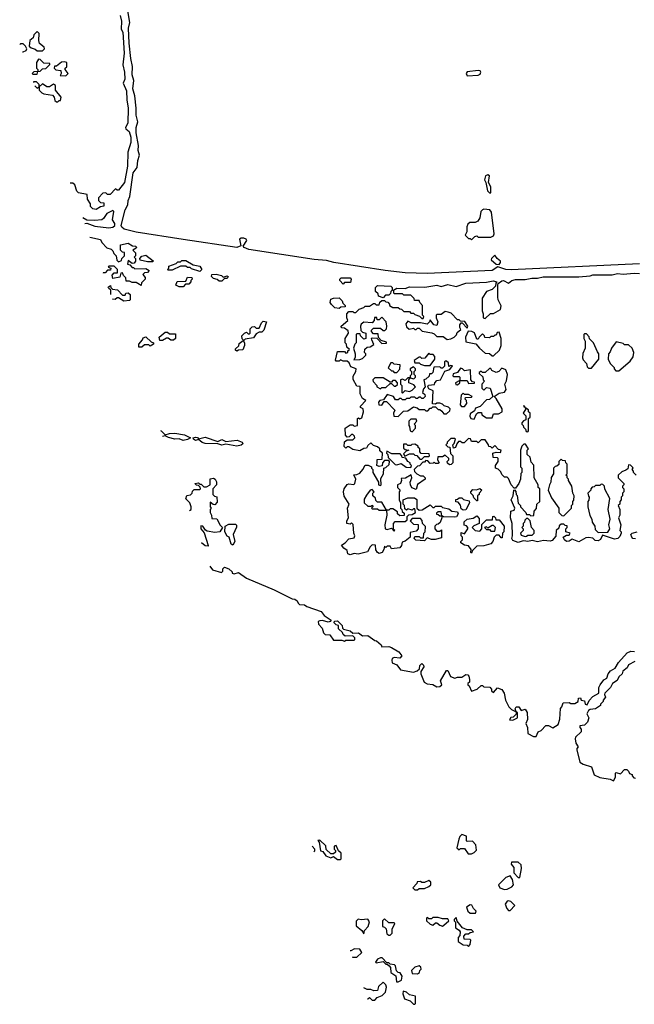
# Model space of a CAD drawing. Extents: x 2737564 to 2859580, y 876530 to 1012372.
# Tile 73 of 110: x 2741889 to 2746346, y 980280 to 987416. Entities that reach past the tile are written whole.
import ezdxf

# ---------------------------------------------------------------- set-up
doc = ezdxf.new("R2010")
doc.units = 0

msp = doc.modelspace()

# ---------------------------------------------------------------- linework, layer by layer
at = {"layer": '0CON05XD'}
for points in [[(2746385, 985646.8), (2745453.4, 985603.4), (2745415, 985606.2), (2745356.5, 985623.5), (2745315, 985597.1), (2744845, 985575.7), (2744685, 985581.1), (2744540.7, 985599.3), (2744166.7, 985655), (2744115, 985669.8), (2744025, 985676.8), (2743549.9, 985749.9), (2743517.8, 985765), (2743510, 985775), (2743536.7, 985815), (2743532.5, 985825), (2743515, 985833.3), (2743495, 985833.3), (2743483.9, 985826.1), (2743493.1, 985776.9), (2743464.2, 985765.8), (2743073.8, 985823.8), (2742735, 985874.8), (2742647.8, 985897.8), (2742631, 985911), (2742624.7, 985924.7), (2742653.4, 986036.6), (2742674.5, 986075), (2742675.6, 986105), (2742689.1, 986135), (2742712.1, 986305), (2742740.8, 986345), (2742745.7, 986395), (2742758.6, 986435), (2742747.5, 986467.5), (2742750, 986505), (2742733.1, 986595), (2742733.8, 986635), (2742745.5, 986675), (2742733.1, 986725), (2742734.4, 986775), (2742723.6, 986865), (2742710.8, 986915), (2742718, 986975), (2742705.5, 987015.5), (2742706.9, 987076.9), (2742694.6, 987135), (2742683.6, 987245), (2742679.2, 987355), (2742687.1, 987395), (2742671.1, 987495)], [(2742618.8, 987445), (2742627.1, 987405), (2742626.1, 987346.1), (2742636.2, 987325), (2742645.8, 987174.2), (2742638.3, 987088.3), (2742650, 987035), (2742652.5, 986985), (2742640, 986955), (2742665, 986900), (2742665.8, 986835), (2742675.7, 986775), (2742673, 986667), (2742657.5, 986635), (2742660, 986625), (2742682.5, 986605), (2742694.2, 986564.2), (2742695.7, 986525), (2742673.3, 986455), (2742672, 986355), (2742650, 986235), (2742605, 986180), (2742595, 986180), (2742585, 986190), (2742545, 986150), (2742525, 986150), (2742515, 986160), (2742491.7, 986158.3), (2742460, 986125), (2742460, 986105), (2742475, 986090), (2742498.3, 986088.3), (2742500, 986065), (2742475, 986060), (2742445, 986040), (2742420, 986045), (2742403, 986063), (2742401.7, 986081.7), (2742380, 986115), (2742378.3, 986148.3), (2742315, 986160), (2742303, 986173), (2742288.3, 986218.3), (2742275, 986230), (2742256.3, 986230)], [(2742055, 987190), (2742070, 987205), (2742067, 987217), (2742033, 987243), (2742027.5, 987265), (2742030, 987315), (2742015, 987330), (2741993, 987307), (2741986.4, 987283.6), (2741962.5, 987265), (2741957.5, 987225), (2741971.7, 987211.7), (2742001.7, 987201.7), (2742015, 987190), (2742055, 987190)], [(2741909.1, 987181.8), (2741915, 987182.5), (2741936.4, 987193.6), (2741940, 987205), (2741932.5, 987225), (2741915, 987240), (2741895, 987240), (2741889.2, 987236.1)], [(2742015, 987020), (2742020, 987040), (2742038.3, 987041.7), (2742055, 987060), (2742078.3, 987061.7), (2742108.3, 987091.7), (2742108.3, 987098.3), (2742065, 987100), (2742038.3, 987128.3), (2742025, 987130), (2742010, 987105), (2742010, 987065), (2742020, 987055), (2742020, 987040), (2741993, 987037), (2741980, 987025), (2741985, 987020), (2742015, 987020)], [(2742225, 987010), (2742240, 987025), (2742220, 987055), (2742220, 987065), (2742230, 987075), (2742230, 987105), (2742215, 987110), (2742193, 987107), (2742155, 987080), (2742141.7, 987078.3), (2742140, 987065), (2742151.7, 987051.7), (2742188.3, 987048.3), (2742190, 987025), (2742181.7, 987011.7), (2742225, 987010)], [(2745135, 987010), (2745215, 987013.3), (2745229.3, 987020.7), (2745233.3, 987035), (2745227.5, 987045), (2745215, 987048), (2745135, 987036.7), (2745127.5, 987025), (2745135, 987010)], [(2741998.6, 986936.4), (2742015, 986920), (2742030, 986930), (2742030, 986905), (2742050, 986885), (2742065, 986877.5), (2742128.3, 986868.3), (2742140, 986855), (2742145, 986830), (2742155, 986820), (2742165, 986820), (2742175, 986830), (2742185, 986830), (2742190, 986855), (2742150, 986905), (2742148.3, 986938.3), (2742135, 986947.5), (2742105, 986930), (2742085, 986930), (2742055, 986950), (2742030, 986930), (2742030, 986945), (2742010, 986965), (2741990, 986965), (2741990, 986959.9)], [(2745305, 986160), (2745306.7, 986205), (2745290, 986235), (2745296.7, 986285), (2745285, 986292.5), (2745267.5, 986285), (2745260, 986255), (2745270, 986235), (2745282.5, 986175), (2745295, 986160), (2745305, 986160)], [(2742362.3, 985939.6), (2742375, 985940), (2742435, 985920), (2742535, 985907.7), (2742565, 985911.6), (2742580, 985925), (2742579.1, 985939.1), (2742562.5, 985965), (2742572.5, 986025), (2742565, 986032.5), (2742520, 986010), (2742497.8, 985975), (2742485, 985965.7), (2742435, 985959.4), (2742376.2, 985963.8), (2742347.5, 985980.1)], [(2745165, 985820), (2745190, 985845), (2745205, 985850), (2745215, 985840), (2745305, 985840), (2745325, 985850), (2745330, 985865), (2745311.7, 986021.7), (2745298.3, 986038.3), (2745255, 986042.5), (2745245, 986037.5), (2745232.5, 986025), (2745225, 985980), (2745212.5, 985955), (2745193, 985947), (2745153.6, 985946.4), (2745140, 985935), (2745132.5, 985915), (2745131.7, 985878.3), (2745120, 985855), (2745145, 985830), (2745155, 985830), (2745165, 985820)], [(2742399, 985838.8), (2742475, 985822.5), (2742485, 985800), (2742521.7, 985761.7), (2742551.7, 985751.7), (2742565, 985740), (2742571.7, 985721.7), (2742590, 985705), (2742593, 985673), (2742605, 985660), (2742628.3, 985671.7), (2742630, 985685), (2742650, 985705), (2742648.3, 985728.3), (2742635, 985730), (2742620, 985745), (2742620, 985785), (2742675, 985795.7), (2742707.5, 985777.5), (2742730, 985775), (2742737, 985767), (2742735, 985760), (2742710, 985745), (2742730, 985725), (2742730, 985705), (2742720, 985695), (2742730, 985685), (2742730, 985665), (2742718.3, 985651.7), (2742705, 985650), (2742675, 985670), (2742670, 985645), (2742688.3, 985638.3), (2742705, 985620), (2742715, 985620), (2742725, 985610), (2742805, 985612.5), (2742828.3, 985598.3), (2742817, 985583), (2742795, 985580), (2742781.7, 985568.3), (2742798.3, 985548.3), (2742800, 985535), (2742771.7, 985508.3), (2742770, 985490), (2742735, 985510), (2742705, 985510), (2742685, 985520), (2742661.7, 985521.7), (2742660, 985545), (2742641.7, 985561.7), (2742635, 985580), (2742621.7, 985578.3), (2742615, 985550), (2742565, 985540), (2742560, 985565), (2742575, 985580), (2742598.3, 985581.7), (2742597.5, 985605), (2742575, 985630), (2742535, 985630), (2742531.7, 985621.7), (2742550, 985615), (2742548.3, 985601.7), (2742525, 985600), (2742508.3, 985581.7), (2742495, 985580), (2742493.9, 985578.9)], [(2742855, 985660), (2742815, 985660), (2742763, 985673), (2742760, 985685), (2742775, 985702.5), (2742805, 985710), (2742858.3, 985668.3), (2742855, 985660)], [(2743195, 985590), (2743135, 985610), (2743125, 985620), (2743105, 985620), (2743095, 985630), (2743055, 985630), (2742995, 985600), (2742965, 985600), (2742960, 985605), (2742970, 985615), (2742971.7, 985628.3), (2743025, 985650), (2743035, 985660), (2743055, 985660), (2743065, 985670), (2743095, 985670), (2743148.3, 985638.3), (2743195, 985630), (2743210, 985605), (2743195, 985590)], [(2745365, 985642), (2745375.6, 985655), (2745375.8, 985665), (2745351.2, 985685), (2745335, 985710), (2745310, 985685), (2745307.5, 985675), (2745345, 985644.2), (2745365, 985642)], [(2743075, 985480), (2743045, 985480), (2743021.7, 985491.7), (2743031.7, 985518.3), (2743095, 985520), (2743105, 985550), (2743138.3, 985548.3), (2743140, 985535), (2743130, 985525), (2743130, 985515), (2743115, 985500), (2743091.7, 985498.3), (2743075, 985480)], [(2743355, 985520), (2743335, 985520), (2743321.7, 985531.7), (2743295, 985540), (2743280, 985555), (2743281.7, 985568.3), (2743315, 985572.5), (2743351.7, 985561.7), (2743365, 985550), (2743395, 985560), (2743400, 985555), (2743395, 985540), (2743375, 985540), (2743355, 985520)], [(2744235, 985500), (2744210, 985525), (2744210, 985535), (2744220, 985545), (2744286.7, 985545), (2744292.5, 985535), (2744288.3, 985511.7), (2744245, 985510), (2744235, 985500)], [(2744826.2, 985476.2), (2744915, 985492.5), (2744945, 985482.5), (2744995, 985496), (2745055, 985482.5), (2745125, 985507.5), (2745275, 985513.8), (2745323.3, 985523.3), (2745350, 985515), (2745343, 985507), (2745340, 985485), (2745315, 985460), (2745273.6, 985446.4), (2745243, 985397), (2745242.5, 985305), (2745250, 985285), (2745250, 985255), (2745265, 985250), (2745303, 985287), (2745325, 985287.5), (2745376.7, 985315), (2745381.7, 985341.7), (2745360, 985385), (2745356.7, 985405), (2745357.5, 985495), (2745360, 985505), (2745385, 985524), (2745397.5, 985525), (2745435, 985507.5), (2745457.5, 985525), (2745485, 985532), (2745555, 985532.5), (2745602.7, 985542.7), (2745645, 985541.4), (2745685, 985551.5), (2745945, 985552), (2746025, 985558.6), (2746045, 985565.5), (2746185, 985565.6), (2746225, 985575.5), (2746265, 985571.4), (2746345, 985578.1), (2746384.4, 985575.6)], [(2742531.7, 985475.3), (2742531.7, 985478.3), (2742548.3, 985488.3), (2742550, 985475), (2742561.7, 985461.7), (2742598.3, 985458.3), (2742635, 985420), (2742655, 985420), (2742660, 985435), (2742677, 985437), (2742690, 985425), (2742690, 985385), (2742685, 985380), (2742645, 985376.7), (2742605, 985400), (2742595, 985400), (2742581.7, 985388.3), (2742565, 985390), (2742561.5, 985393.5)], [(2742550, 985425), (2742550, 985455), (2742533.6, 985469.9)], [(2745533.3, 983636.7), (2745505, 983626.7), (2745465, 983642.5), (2745457.5, 983655), (2745462.5, 983675), (2745460, 983765), (2745447.5, 983805), (2745450, 983855), (2745475, 983860), (2745480, 983875), (2745453.8, 983935), (2745467.5, 983965), (2745473, 984007), (2745478.3, 984008.3), (2745487, 983997), (2745490, 983975), (2745497, 983967), (2745503, 983913), (2745520, 983895), (2745520, 983885), (2745560, 983845), (2745565, 983830), (2745585, 983830), (2745595, 983820), (2745618.3, 983821.7), (2745620, 983855), (2745637, 983873), (2745640, 983905), (2745660, 983925), (2745660, 984015), (2745650, 984025), (2745650, 984045), (2745620, 984095), (2745617, 984187), (2745598.3, 984208.3), (2745590, 984245), (2745570, 984265), (2745570, 984295), (2745580, 984305), (2745558.3, 984338.3), (2745545, 984340), (2745530, 984325), (2745520, 984295), (2745520, 984175), (2745530, 984165), (2745530, 984135), (2745523, 984127), (2745520, 984085), (2745510, 984055), (2745485, 984020), (2745475, 984020), (2745452.5, 984045), (2745435, 984090), (2745425, 984100), (2745405, 984100), (2745385, 984120), (2745378.3, 984138.3), (2745358.3, 984158.3), (2745340, 984165), (2745340, 984185), (2745360, 984215), (2745360, 984235), (2745355, 984240), (2745321.7, 984241.7), (2745320, 984275), (2745345, 984282.5), (2745375, 984280), (2745380, 984295), (2745361.7, 984301.7), (2745335, 984330), (2745315, 984310), (2745305, 984320), (2745291.7, 984321.7), (2745290, 984335), (2745265, 984370), (2745235, 984370), (2745215, 984350), (2745205, 984360), (2745165, 984360), (2745158.3, 984378.3), (2745145, 984380), (2745111.7, 984348.3), (2745098.3, 984348.3), (2745085, 984360), (2745071.7, 984358.3), (2745058.3, 984341.7), (2745050, 984315), (2745035, 984310), (2745030, 984335), (2745040, 984345), (2745050, 984375), (2745045, 984380), (2745015, 984380), (2744990, 984355), (2744990, 984345), (2744980, 984335), (2744995, 984320), (2745008.3, 984318.3), (2745013, 984273), (2745030, 984255), (2745030, 984205), (2745018.3, 984191.7), (2745005, 984190), (2744991.7, 984201.7), (2744990, 984215), (2745000, 984225), (2745000, 984235), (2744975, 984260), (2744955, 984247.5), (2744921.7, 984248.3), (2744920, 984225), (2744930, 984205), (2744925, 984200), (2744905, 984200), (2744895, 984210), (2744887, 984203), (2744865, 984200), (2744848.3, 984218.3), (2744835, 984220), (2744825, 984210), (2744811.7, 984208.3), (2744788.3, 984181.7), (2744775, 984180), (2744750, 984155), (2744751.7, 984141.7), (2744770, 984125), (2744795, 984110), (2744815, 984110), (2744830, 984095), (2744830, 984085), (2744773.3, 984046.7), (2744765, 984010), (2744733.6, 984023.6), (2744722.5, 984045), (2744720, 984065), (2744732.5, 984095), (2744727.5, 984117.5), (2744687, 984093), (2744655, 984090), (2744657.5, 984075), (2744650, 984055), (2744630, 984045), (2744630, 984025), (2744647.5, 984005), (2744640, 983995), (2744640, 983935), (2744650, 983915), (2744650, 983875), (2744660, 983865), (2744661.7, 983851.7), (2744678.3, 983838.3), (2744678.3, 983821.7), (2744645, 983820), (2744630, 983835), (2744628.3, 983848.3), (2744595, 983870), (2744575, 983870), (2744565, 983860), (2744550, 983860), (2744515, 983920), (2744485, 983920), (2744471.7, 983931.7), (2744468.3, 983948.3), (2744450, 983965), (2744450, 983985), (2744460, 983995), (2744445, 984010), (2744430, 984005), (2744405, 983970), (2744388.3, 983941.7), (2744387.5, 983915), (2744415, 983890), (2744435, 983890), (2744448.3, 983898.3), (2744450, 983885), (2744440, 983875), (2744445, 983870), (2744485, 983870), (2744495, 983860), (2744550, 983860), (2744552.5, 983825), (2744537.5, 983755), (2744540, 983725), (2744555, 983720), (2744585, 983730), (2744605, 983710), (2744610, 983715), (2744600, 983720), (2744600, 983765), (2744611.7, 983778.3), (2744685, 983780), (2744698.3, 983791.7), (2744700, 983815), (2744711.7, 983828.3), (2744735, 983830), (2744760, 983845), (2744755, 983870), (2744745, 983870), (2744735, 983860), (2744705, 983870), (2744695, 983860), (2744681.7, 983871.7), (2744680, 983895), (2744670, 983905), (2744670, 983935), (2744705, 983950), (2744751.7, 983951.7), (2744768.3, 983938.3), (2744770, 983875), (2744785, 983860), (2744807, 983863), (2744865, 983900), (2744885, 983880), (2744895, 983880), (2744905, 983890), (2744945, 983890), (2744955, 983880), (2745001.7, 983871.7), (2745023, 983853), (2745065, 983850), (2745070, 983835), (2745056.4, 983813.6), (2745045, 983810), (2744962.5, 983812.5), (2744950, 983820), (2744945, 983850), (2744925, 983850), (2744911.7, 983838.3), (2744911.7, 983831.7), (2744925, 983830), (2744935, 983820), (2744950, 983820), (2744950, 983805), (2744938.3, 983771.7), (2744925, 983760), (2744911.7, 983758.3), (2744900, 983745), (2744900, 983725), (2744915, 983710), (2744935, 983710), (2744948.3, 983718.3), (2744947.5, 983675), (2744948.3, 983661.7), (2744901.7, 983648.3), (2744875, 983647.5), (2744845, 983660), (2744825, 983640), (2744763, 983643), (2744750, 983655), (2744755, 983670), (2744785, 983670), (2744795, 983660), (2744818.3, 983661.7), (2744820, 983695), (2744830, 983705), (2744831.7, 983741.7), (2744810, 983765), (2744807, 983787), (2744795, 983800), (2744735, 983800), (2744720, 983785), (2744745, 983760), (2744778.3, 983758.3), (2744780, 983725), (2744765, 983710), (2744721.7, 983698.3), (2744720, 983665), (2744685, 983637.5), (2744661.7, 983628.3), (2744657.5, 983605), (2744645, 983587.5), (2744585, 983580), (2744575, 983600), (2744555, 983600), (2744545, 983590), (2744535, 983600), (2744530, 983575), (2744517.5, 983555), (2744495, 983547.5), (2744483.6, 983553.6), (2744473, 983573), (2744468.3, 983608.3), (2744445, 983610), (2744430, 983595), (2744411.7, 983558.3), (2744343, 983543), (2744315, 983547.5), (2744285, 983537.5), (2744270, 983545), (2744265, 983570), (2744240, 983585), (2744223, 983607), (2744250, 983625), (2744275, 983652.5), (2744315, 983660), (2744320, 983675), (2744312.5, 983695), (2744307, 983757), (2744295, 983770), (2744285, 983760), (2744262.5, 983765), (2744262.5, 983785), (2744272.5, 983805), (2744266.7, 983875), (2744277.5, 983905), (2744243, 983963), (2744237.5, 983995), (2744242.5, 984015), (2744265, 984047.5), (2744275, 984052.5), (2744311.7, 984048.3), (2744320, 984055), (2744327.5, 984085), (2744311.7, 984118.3), (2744335, 984120), (2744355, 984130), (2744377.5, 984155), (2744395, 984187.5), (2744417, 984187), (2744440, 984175), (2744440, 984165), (2744450, 984155), (2744450, 984135), (2744490, 984065), (2744490, 984045), (2744505, 984040), (2744510, 984045), (2744508.3, 984091.7), (2744527.5, 984125), (2744530, 984165), (2744545, 984170), (2744568.3, 984191.7), (2744570, 984215), (2744565, 984220), (2744535, 984220), (2744520, 984205), (2744518.3, 984181.7), (2744495, 984177.5), (2744480, 984185), (2744481.7, 984208.3), (2744481.7, 984228.3), (2744518.3, 984231.7), (2744520, 984275), (2744501.7, 984291.7), (2744500, 984305), (2744485, 984320), (2744455, 984330), (2744435, 984350), (2744415, 984330), (2744405, 984310), (2744385, 984307.5), (2744355, 984290), (2744305, 984300), (2744275, 984320), (2744265, 984320), (2744255, 984310), (2744243, 984323), (2744243.6, 984356.4), (2744265, 984370), (2744305, 984370), (2744320, 984385), (2744318.3, 984398.3), (2744305, 984410), (2744295, 984410), (2744278.3, 984391.7), (2744265, 984390), (2744252.5, 984405), (2744250, 984455), (2744285, 984480), (2744305, 984480), (2744315, 984470), (2744340, 984475), (2744340, 984525), (2744345, 984530), (2744355, 984522.5), (2744369.3, 984530.7), (2744382.5, 984575), (2744380, 984595), (2744360, 984605), (2744360, 984615), (2744400, 984655), (2744375, 984670), (2744357.5, 984705), (2744358.3, 984758.3), (2744335, 984760), (2744308.3, 984808.3), (2744308.3, 984831.7), (2744327.5, 984865), (2744330, 984885), (2744290.7, 984900.7), (2744278.3, 984928.3), (2744265, 984940), (2744235, 984940), (2744215, 984950), (2744205, 984940), (2744185, 984940), (2744178.3, 984948.3), (2744195, 985010), (2744245, 985010), (2744255, 985000), (2744270, 985005), (2744270, 985015), (2744280, 985025), (2744261.7, 985041.7), (2744260, 985065), (2744250, 985075), (2744250, 985105), (2744272.5, 985145), (2744271.7, 985161.7), (2744245, 985180), (2744221.7, 985181.7), (2744220, 985195), (2744270, 985235), (2744262.5, 985255), (2744262.5, 985285), (2744275, 985300), (2744305, 985300), (2744313, 985293), (2744327, 985293), (2744351.7, 985318.3), (2744385, 985330), (2744395, 985340), (2744425, 985340), (2744455, 985360), (2744465, 985360), (2744475, 985350), (2744495, 985350), (2744501.7, 985368.3), (2744515, 985380), (2744535, 985380), (2744545, 985370), (2744558.3, 985368.3), (2744570, 985355), (2744570, 985345), (2744595, 985330), (2744635, 985330), (2744645, 985320), (2744658.3, 985318.3), (2744675, 985300), (2744715, 985300), (2744725, 985290), (2744745, 985290), (2744755, 985280), (2744788.3, 985268.3), (2744805, 985250), (2744815, 985250), (2744820, 985265), (2744810, 985275), (2744810, 985345), (2744790, 985365), (2744785, 985380), (2744751.7, 985381.7), (2744750, 985395), (2744725, 985420), (2744675, 985420), (2744665, 985430), (2744605, 985430), (2744600, 985455), (2744625, 985470), (2744685, 985467.5), (2744715, 985480), (2744826.2, 985476.2)], [(2744525, 985400), (2744491.7, 985411.7), (2744488.3, 985428.3), (2744470, 985445), (2744470, 985475), (2744485, 985490), (2744580, 985485), (2744590, 985475), (2744590, 985455), (2744580, 985445), (2744578.3, 985431.7), (2744565, 985420), (2744541.7, 985418.3), (2744525, 985400)], [(2744205, 985322.5), (2744175, 985327.5), (2744150.7, 985350.7), (2744140, 985365), (2744145, 985390), (2744165, 985397.5), (2744205, 985400), (2744228.3, 985378.3), (2744231.7, 985361.7), (2744250, 985345), (2744250, 985335), (2744218.3, 985331.7), (2744205, 985322.5)], [(2744311.7, 984951.7), (2744355, 984952.5), (2744375, 984960), (2744400, 984985), (2744400, 984995), (2744390, 985005), (2744391.7, 985028.3), (2744408.3, 985041.7), (2744430, 985045), (2744458.3, 985061.7), (2744442.5, 985095), (2744440, 985105), (2744445, 985110), (2744478.3, 985108.3), (2744515, 985070), (2744548.3, 985071.7), (2744548.3, 985078.3), (2744511.7, 985091.7), (2744491.7, 985111.7), (2744488.3, 985138.3), (2744455, 985140), (2744440, 985155), (2744440, 985165), (2744455, 985180), (2744505, 985180), (2744525, 985162.5), (2744536.7, 985163.3), (2744550, 985175), (2744552.5, 985195), (2744546, 985226), (2744515, 985260), (2744495, 985240), (2744481.7, 985241.7), (2744478.3, 985258.3), (2744461.7, 985258.3), (2744460, 985235), (2744445, 985220), (2744385, 985222.5), (2744365, 985210), (2744360, 985195), (2744363, 985163), (2744375, 985150), (2744400, 985145), (2744400, 985105), (2744385, 985100), (2744360, 985125), (2744358.3, 985138.3), (2744335, 985140), (2744330, 985135), (2744330, 985075), (2744320, 985065), (2744310, 985035), (2744322.5, 984995), (2744321.7, 984968.3), (2744311.7, 984951.7)], [(2744988.3, 985098.3), (2745015, 985102.5), (2745040, 985115), (2745057, 985133), (2745061.7, 985148.3), (2745088.3, 985171.7), (2745080, 985185), (2745080, 985205), (2745091.7, 985218.3), (2745098.3, 985218.3), (2745135, 985180), (2745140, 985195), (2745118.3, 985228.3), (2745085, 985230), (2745075, 985240), (2745065, 985240), (2745018.3, 985288.3), (2744997, 985297), (2744975, 985300), (2744945, 985280), (2744915, 985280), (2744910, 985275), (2744910, 985255), (2744922.5, 985225), (2744915, 985200), (2744893.6, 985203.6), (2744865, 985240), (2744860, 985225), (2744845, 985210), (2744795, 985220), (2744728.3, 985218.3), (2744705, 985230), (2744688.3, 985211.7), (2744695, 985190), (2744713, 985173), (2744745, 985180), (2744755, 985170), (2744765, 985170), (2744775, 985180), (2744785, 985180), (2744808.3, 985158.3), (2744877, 985147), (2744895, 985140), (2744915, 985120), (2744959.3, 985119.3), (2744988.3, 985098.3)], [(2743515, 985090), (2743502.5, 985102.5), (2743500, 985125), (2743520, 985145), (2743535, 985150), (2743545, 985140), (2743555, 985140), (2743560, 985145), (2743560, 985175), (2743575, 985190), (2743591.7, 985191.7), (2743605, 985180), (2743625, 985180), (2743641.7, 985218.3), (2743655, 985230), (2743680, 985225), (2743660, 985165), (2743645, 985150), (2743625, 985150), (2743605, 985140), (2743585, 985110), (2743525, 985100), (2743515, 985090)], [(2742775, 985042.5), (2742752.5, 985042.5), (2742752.5, 985065), (2742780, 985095), (2742785, 985110), (2742803, 985117), (2742841.7, 985081.7), (2742860, 985075), (2742860, 985065), (2742835, 985050), (2742825, 985060), (2742795, 985060), (2742775, 985042.5)], [(2742925, 985090), (2742905, 985090), (2742900, 985115), (2742945, 985150), (2742961.7, 985151.7), (2742975, 985140), (2743018.3, 985138.3), (2743020, 985105), (2743005, 985092.5), (2742985, 985092.5), (2742967, 985107), (2742955, 985107.5), (2742925, 985090)], [(2745325, 984980), (2745368.3, 985021.7), (2745380, 985055), (2745380, 985105), (2745365, 985150), (2745351.7, 985148.3), (2745345, 985130), (2745335, 985130), (2745325, 985120), (2745305, 985120), (2745295, 985110), (2745261.7, 985111.7), (2745260, 985125), (2745245, 985140), (2745220, 985115), (2745215, 985100), (2745205, 985100), (2745186.7, 985146.7), (2745167, 985157), (2745141.7, 985158.3), (2745122.5, 985115), (2745125, 985080), (2745196.7, 985066.7), (2745224.1, 985034.1), (2745265, 985000), (2745295, 984997.5), (2745315, 984980), (2745325, 984980)], [(2746035, 984890), (2746090, 984955), (2746090, 984995), (2746078.3, 985008.3), (2746050, 985075), (2746021.7, 985101.7), (2746018.3, 985118.3), (2745998.3, 985138.3), (2745985, 985140), (2745980, 985135), (2745980, 985105), (2745990, 985085), (2745990, 985035), (2745973, 984997), (2745970, 984965), (2745975, 984950), (2746000, 984925), (2746005, 984900), (2746015, 984890), (2746035, 984890)], [(2743465, 985012.5), (2743455, 985020), (2743455, 985030), (2743478.3, 985051.7), (2743481.7, 985068.3), (2743510, 985090), (2743520, 985075), (2743520, 985055), (2743507.5, 985022.5), (2743475, 985020), (2743465, 985012.5)], [(2746235, 984870), (2746315, 984940), (2746337, 984973), (2746342.5, 985005), (2746330, 985035), (2746305, 985060), (2746275, 985060), (2746265, 985070), (2746215, 985080), (2746180, 985035), (2746171.7, 985008.3), (2746160, 984995), (2746157.5, 984955), (2746170, 984925), (2746200, 984895), (2746200, 984885), (2746211.7, 984871.7), (2746235, 984870)], [(2744865, 984910), (2744900, 984955), (2744900, 984975), (2744888.3, 984988.3), (2744865, 984990), (2744855, 985000), (2744828.3, 984961.7), (2744805, 984960), (2744795, 984970), (2744785, 984970), (2744750, 984945), (2744755, 984930), (2744785, 984930), (2744795, 984920), (2744825, 984910), (2744865, 984910)], [(2744635, 984540), (2744671.7, 984578.3), (2744705, 984580), (2744745, 984610), (2744771.7, 984601.7), (2744785, 984590), (2744825, 984590), (2744835, 984580), (2744848.3, 984581.7), (2744865, 984600), (2744875, 984600), (2744885, 984610), (2744905, 984610), (2744925, 984590), (2744935, 984590), (2744949.3, 984579.3), (2744965, 984560), (2744985, 984560), (2745008.3, 984581.7), (2745010, 984595), (2744998.3, 984608.3), (2744968.3, 984618.3), (2744955, 984630), (2744935, 984637.5), (2744915, 984637.5), (2744905, 984630), (2744881.7, 984631.7), (2744886.7, 984725), (2744855, 984740), (2744850, 984755), (2744853.3, 984766.7), (2744897, 984773), (2744900, 984785), (2744915, 984800), (2744940, 984805), (2744971.7, 984868.3), (2745008.3, 984881.7), (2745028.3, 984908.3), (2745015, 984910), (2745001.7, 984901.7), (2744998.3, 984928.3), (2744985, 984940), (2744975, 984940), (2744970, 984935), (2744970, 984905), (2744955, 984890), (2744945, 984890), (2744935, 984900), (2744891.7, 984898.3), (2744885, 984860), (2744875, 984850), (2744861.7, 984848.3), (2744858.3, 984831.7), (2744835, 984810), (2744820, 984805), (2744830, 984755), (2744818.3, 984741.7), (2744810, 984715), (2744828.3, 984698.3), (2744830, 984685), (2744815, 984670), (2744805, 984670), (2744795, 984680), (2744785, 984680), (2744775, 984670), (2744765, 984670), (2744755, 984680), (2744725, 984680), (2744715, 984670), (2744695, 984670), (2744685, 984660), (2744665, 984660), (2744655, 984670), (2744645, 984670), (2744635, 984660), (2744615, 984660), (2744600, 984685), (2744555, 984700), (2744528.3, 984661.7), (2744500, 984655), (2744490, 984645), (2744493.6, 984623.6), (2744515, 984622.5), (2744531.7, 984648.3), (2744548.3, 984648.3), (2744610, 984585), (2744600, 984565), (2744601.7, 984541.7), (2744635, 984540)], [(2744625, 984860), (2744647, 984883), (2744647.5, 984915), (2744605, 984920), (2744595, 984930), (2744581.7, 984928.3), (2744561.7, 984891.7), (2744585, 984870), (2744595, 984870), (2744605, 984860), (2744625, 984860)], [(2744665, 984710), (2744685, 984727.5), (2744715, 984720), (2744735, 984730), (2744760, 984755), (2744748.3, 984768.3), (2744710, 984785), (2744710, 984805), (2744720, 984820), (2744747.5, 984812.5), (2744760, 984825), (2744760, 984835), (2744750, 984845), (2744750, 984865), (2744760, 984875), (2744760, 984885), (2744745, 984900), (2744720, 984885), (2744720, 984875), (2744730, 984865), (2744730, 984845), (2744720, 984835), (2744720, 984820), (2744705, 984820), (2744685, 984800), (2744665, 984810), (2744650, 984805), (2744650, 984775), (2744660, 984765), (2744660, 984715), (2744665, 984710)], [(2745065, 984770), (2745080, 984785), (2745080, 984800), (2745135, 984800), (2745145, 984780), (2745188.3, 984781.7), (2745188.3, 984788.3), (2745171.7, 984791.7), (2745160, 984805), (2745158.3, 984878.3), (2745115, 984870), (2745100, 984885), (2745085, 984890), (2745065, 984860), (2745031.7, 984848.3), (2745030, 984835), (2745035, 984830), (2745075, 984830), (2745080, 984825), (2745080, 984800), (2745050, 984785), (2745051.7, 984771.7), (2745065, 984770)], [(2745185, 984520), (2745201.7, 984558.3), (2745215, 984570), (2745238.3, 984568.3), (2745241.7, 984551.7), (2745275, 984530), (2745315, 984530), (2745325, 984560), (2745361.7, 984558.3), (2745387.5, 984575), (2745387.5, 984595), (2745345, 984670), (2745330, 984685), (2745365, 984710), (2745405, 984717.5), (2745417.5, 984735), (2745406.2, 984775), (2745420.5, 984799.5), (2745426.7, 984845), (2745415, 984877.5), (2745385, 984890), (2745363, 984867), (2745345, 984860), (2745313.3, 984873.3), (2745306.7, 984886.7), (2745295, 984887.5), (2745265, 984860), (2745245, 984860), (2745235, 984867.5), (2745221.7, 984858.3), (2745221.7, 984851.7), (2745248.3, 984828.3), (2745250, 984805), (2745260, 984795), (2745240, 984775), (2745240, 984745), (2745255, 984730), (2745275, 984750), (2745300, 984745), (2745320, 984685), (2745297, 984663), (2745275, 984660), (2745228.3, 984611.7), (2745195, 984600), (2745188.3, 984581.7), (2745155, 984560), (2745152.5, 984542.5), (2745160, 984525), (2745185, 984520)], [(2744505, 984740), (2744515, 984750), (2744545, 984750), (2744575, 984780), (2744585, 984780), (2744605, 984760), (2744615, 984760), (2744628.3, 984771.7), (2744630, 984785), (2744615, 984800), (2744595, 984800), (2744585, 984790), (2744575, 984790), (2744525, 984820), (2744465, 984820), (2744450, 984805), (2744453, 984793), (2744480, 984765), (2744480, 984755), (2744505, 984740)], [(2745115, 984612.5), (2745132.5, 984635), (2745130, 984655), (2745120, 984665), (2745121.7, 984678.3), (2745165, 984680), (2745170, 984685), (2745145, 984700), (2745115, 984700), (2745105, 984710), (2745090, 984695), (2745082.5, 984625), (2745093, 984613), (2745115, 984612.5)], [(2745575, 984430), (2745580, 984435), (2745580, 984525), (2745590, 984535), (2745590, 984565), (2745580, 984575), (2745578.3, 984588.3), (2745560, 984600), (2745545, 984620), (2745541.7, 984611.7), (2745550, 984610), (2745560, 984595), (2745540, 984565), (2745560, 984545), (2745560, 984515), (2745541.7, 984508.3), (2745530, 984495), (2745530, 984485), (2745540, 984475), (2745541.7, 984461.7), (2745558.3, 984448.3), (2745561.7, 984431.7), (2745575, 984430)], [(2744735, 984430), (2744760, 984455), (2744760, 984475), (2744750, 984485), (2744770, 984505), (2744765, 984520), (2744725, 984520), (2744710, 984505), (2744710, 984475), (2744717, 984467), (2744720, 984435), (2744735, 984430)], [(2742910.2, 984437.9), (2742915, 984435.8), (2742945, 984406), (2742975, 984415.8), (2743015, 984419.2), (2743085, 984406.2), (2743127.5, 984385), (2743105, 984372.2), (2743075, 984366.2), (2743045, 984377.1), (2743015, 984375.3), (2742967.3, 984387.3), (2742945, 984400), (2742925.4, 984396.2)], [(2743465, 984325.7), (2743385, 984340), (2743355, 984332.5), (2743325, 984341.4), (2743235, 984345.4), (2743211.9, 984351.9), (2743185, 984373.3), (2743165, 984366), (2743148.8, 984375), (2743147.5, 984385), (2743165, 984390.8), (2743177.5, 984387.5), (2743185, 984377.5), (2743235, 984390.9), (2743325, 984358.1), (2743355, 984373.1), (2743385, 984360), (2743467.5, 984367.5), (2743502.5, 984355), (2743507, 984343), (2743495, 984332.5), (2743465, 984325.7)], [(2744805, 984230), (2744825, 984250), (2744855, 984250), (2744860, 984255), (2744858.3, 984268.3), (2744801.7, 984271.7), (2744790, 984285), (2744790, 984305), (2744780, 984315), (2744780, 984325), (2744755, 984340), (2744733, 984337), (2744725, 984330), (2744705, 984330), (2744695, 984340), (2744671.7, 984338.3), (2744671.7, 984311.7), (2744685, 984300), (2744710, 984295), (2744691.7, 984288.3), (2744671.7, 984268.3), (2744681.7, 984251.7), (2744715, 984270), (2744745, 984270), (2744755, 984260), (2744768.3, 984258.3), (2744791.7, 984231.7), (2744805, 984230)], [(2744725, 984170), (2744730, 984185), (2744720, 984195), (2744720, 984205), (2744703.6, 984213.6), (2744688.3, 984238.3), (2744661.7, 984241.7), (2744660, 984255), (2744648.3, 984268.3), (2744588.3, 984268.3), (2744551.7, 984288.3), (2744550, 984275), (2744560, 984265), (2744561.7, 984241.7), (2744611.7, 984191.7), (2744625, 984190), (2744655, 984200), (2744693, 984173), (2744725, 984170)], [(2746360, 984115), (2746340, 984135), (2746340, 984145), (2746330, 984155), (2746338.3, 984168.3), (2746318.3, 984188.3), (2746305, 984190), (2746298.3, 984161.7), (2746285, 984150), (2746255, 984140), (2746230, 984115), (2746230, 984095), (2746270, 984055), (2746270, 984045), (2746260, 984035), (2746260, 984025), (2746270, 984015), (2746270, 983995), (2746260, 983985), (2746260, 983965), (2746250, 983955), (2746250, 983935), (2746240, 983925), (2746240, 983905), (2746230, 983895), (2746240, 983865), (2746240, 983825), (2746232.5, 983805), (2746247.5, 983755), (2746240, 983715), (2746250, 983705), (2746250, 983695), (2746240.7, 983669.3), (2746227.5, 983655), (2746201.7, 983651.7), (2746115, 983680), (2746100.5, 983649.5), (2746085, 983638.8), (2746062.3, 983642.3), (2746045, 983657.5), (2746015, 983663.3), (2745995, 983660), (2745945, 983632), (2745895, 983650), (2745873.6, 983636.4), (2745855, 983633.8), (2745840, 983645), (2745830, 983665), (2745855, 983680), (2745875, 983680), (2745880, 983695), (2745850, 983705), (2745850, 983725), (2745860, 983735), (2745858.3, 983748.3), (2745845, 983750), (2745835, 983760), (2745815, 983760), (2745801.7, 983748.3), (2745798.3, 983731.7), (2745780, 983715), (2745778.3, 983671.7), (2745749.5, 983640.5), (2745735, 983636.2), (2745688.3, 983641.7), (2745645, 983631.2), (2745605, 983641.2), (2745575, 983633.3), (2745545, 983640), (2745533.3, 983636.7)], [(2745835, 983820), (2745890, 983875), (2745890, 983895), (2745900, 983905), (2745900, 983925), (2745907.5, 983932.5), (2745910, 983965), (2745900, 983985), (2745892.5, 984035), (2745870, 984075), (2745870, 984085), (2745860, 984095), (2745858.3, 984108.3), (2745850, 984115), (2745860, 984125), (2745860, 984195), (2745850, 984205), (2745848.3, 984218.3), (2745825, 984220), (2745815, 984230), (2745800, 984215), (2745798.3, 984191.7), (2745785, 984180), (2745771.7, 984178.3), (2745760, 984165), (2745760, 984125), (2745743, 984097), (2745740, 984065), (2745730, 984045), (2745722.5, 984005), (2745745, 983950), (2745800, 983875), (2745800, 983845), (2745821.7, 983821.7), (2745835, 983820)], [(2743121.2, 983859.6), (2743132.5, 983865), (2743132.5, 983885), (2743122.5, 983915), (2743093, 983943), (2743101.7, 983968.3), (2743128.3, 983971.7), (2743140, 983985), (2743141.7, 983998.3), (2743155, 984010), (2743195, 984010), (2743200, 984015), (2743198.3, 984028.3), (2743185, 984040), (2743171.7, 984041.7), (2743160, 984055), (2743185, 984060), (2743195, 984050), (2743205, 984050), (2743225, 984030), (2743245, 984030), (2743270, 984045), (2743271.7, 984088.3), (2743295, 984092.5), (2743306.4, 984086.4), (2743317, 984067), (2743317.5, 984045), (2743290, 984015), (2743290, 983975), (2743301.7, 983961.7), (2743318.3, 983958.3), (2743321.7, 983918.3), (2743305, 983900), (2743291.7, 983901.7), (2743271.7, 983918.3), (2743270, 983885), (2743277.5, 983875), (2743270, 983865), (2743270, 983845), (2743280, 983825), (2743281.7, 983801.7), (2743318.3, 983798.3), (2743343, 983753), (2743360, 983735), (2743340, 983705), (2743305, 983700), (2743249.3, 983709.3), (2743237, 983717), (2743216.4, 983746.4), (2743202.5, 983747.5), (2743204, 983725), (2743226.4, 983696.4), (2743256.7, 983605), (2743255, 983600), (2743235, 983603.3), (2743207.3, 983623.5)], [(2746085, 983700), (2746155, 983702.5), (2746167.5, 983725), (2746162.5, 983755), (2746170, 983795), (2746157.5, 983865), (2746167.5, 983945), (2746133, 984013), (2746130, 984035), (2746118.3, 984048.3), (2746105, 984050), (2746095, 984040), (2746065, 984040), (2746055, 984030), (2746041.7, 984028.3), (2746030, 984015), (2746030, 984005), (2746010, 983985), (2746013, 983963), (2746020, 983955), (2746017, 983933), (2746010, 983925), (2746010, 983885), (2746023, 983823), (2746037, 983797), (2746040, 983775), (2746060, 983745), (2746061.7, 983721.7), (2746085, 983700)], [(2745210, 983930), (2745205, 983930), (2745181.7, 983951.7), (2745178.3, 983968.3), (2745160, 983985), (2745160, 983995), (2745175, 984010), (2745201.7, 984008.3), (2745225, 984017.5), (2745240, 984005), (2745220, 983985), (2745220, 983975), (2745210, 983965), (2745210, 983930)], [(2745105, 983860), (2745091.7, 983871.7), (2745087, 983897), (2745068.3, 983918.3), (2745051.7, 983921.7), (2745051.7, 983938.3), (2745065, 983940), (2745075, 983950), (2745095, 983950), (2745108.3, 983938.3), (2745148.3, 983928.3), (2745150, 983915), (2745125, 983862.5), (2745105, 983860)], [(2745165, 983550), (2745160, 983555), (2745162.5, 983575), (2745145, 983602.5), (2745115, 983607.5), (2745087.5, 983625), (2745087.5, 983635), (2745100, 983645), (2745100, 983665), (2745090, 983675), (2745091.7, 983698.3), (2745115, 983690), (2745140, 983725), (2745140, 983735), (2745128.3, 983748.3), (2745111.7, 983751.7), (2745113, 983777), (2745133, 983797), (2745177, 983803), (2745205, 983820), (2745221.7, 983801.7), (2745220, 983765), (2745181.7, 983748.3), (2745170, 983735), (2745193, 983713), (2745225, 983710), (2745240, 983725), (2745241.7, 983758.3), (2745275, 983790), (2745318.3, 983791.7), (2745320, 983815), (2745328.3, 983818.3), (2745340, 983805), (2745341.7, 983791.7), (2745365, 983790), (2745402.5, 983745), (2745400, 983705), (2745390, 983695), (2745388.3, 983661.7), (2745381.7, 983661.7), (2745365, 983680), (2745345, 983680), (2745330, 983665), (2745320, 983635), (2745305, 983617.5), (2745255, 983602.5), (2745205, 983600), (2745171.7, 983568.3), (2745165, 983550)], [(2743435, 983607.5), (2743423.9, 983613.9), (2743407.5, 983665), (2743395, 983672.5), (2743377.5, 983705), (2743380, 983745), (2743405, 983760), (2743455, 983760), (2743461.7, 983751.7), (2743461.7, 983738.3), (2743437.5, 983685), (2743450, 983635), (2743435, 983607.5)], [(2745335, 983710), (2745340, 983735), (2745325, 983750), (2745315, 983750), (2745285, 983730), (2745275, 983740), (2745260, 983735), (2745275, 983720), (2745295, 983720), (2745305, 983710), (2745335, 983710)], [(2745555, 983670), (2745565, 983672.5), (2745575, 983680), (2745605, 983680), (2745620, 983695), (2745620, 983715), (2745600, 983735), (2745590, 983785), (2745575, 983800), (2745565, 983800), (2745551.7, 983788.3), (2745550, 983775), (2745540, 983765), (2745540, 983745), (2745530, 983735), (2745540, 983725), (2745540, 983715), (2745520, 983695), (2745525, 983680), (2745555, 983670)], [(2746355, 983654), (2746336.4, 983656.4), (2746327.5, 983665), (2746320, 983685), (2746330, 983695), (2746367, 983703)], [(2743268.9, 983454.8), (2743288.3, 983428.3), (2743351.7, 983408.3), (2743361.7, 983418.3), (2743363, 983437), (2743375, 983447.5), (2743407, 983437), (2743430, 983415), (2743430, 983405), (2743445, 983400), (2743475, 983410), (2743535, 983368), (2743735, 983283.3), (2743865, 983217.5), (2743885, 983216.2), (2743902.5, 983205), (2743907.5, 983187.5), (2743918.3, 983178.3), (2743955, 983176.2), (2743972.3, 983162.3), (2744075.7, 983125.7), (2744098, 983098), (2744147.5, 983065), (2744140, 983055), (2744125, 983050), (2744085, 983061.2), (2744065, 983060), (2744052.5, 983055), (2744056.7, 983035), (2744082.5, 983005), (2744091.7, 982971.7), (2744105, 982960), (2744138.3, 982958.3), (2744165, 982920), (2744225, 982920), (2744245, 982912.5), (2744255, 982920), (2744315, 982920), (2744320, 982925), (2744320, 982935), (2744305, 982950), (2744248.3, 982948.3), (2744235, 982960), (2744230, 982975), (2744201.7, 983001.7), (2744200, 983025), (2744185, 983030), (2744170, 983045), (2744173, 983057), (2744195, 983060), (2744227.5, 983025), (2744230, 983005), (2744238.3, 982998.3), (2744285, 982987.5), (2744305, 982970), (2744345, 982973.3), (2744375, 982951.2), (2744415, 982952.5), (2744465, 982917.5), (2744477.5, 982915), (2744510, 982885), (2744515, 982870), (2744565, 982872.5), (2744586.1, 982866.1), (2744637.5, 982835), (2744660, 982805), (2744645, 982787.5), (2744605, 982792.5), (2744590, 982785), (2744587.5, 982775), (2744590, 982755), (2744625, 982740), (2744650, 982705), (2744745, 982687.5), (2744772.5, 982697.5), (2744788.3, 982711.7), (2744790, 982735), (2744805, 982750), (2744818.3, 982738.3), (2744820, 982725), (2744798.3, 982691.7), (2744797.5, 982675), (2744822.5, 982615), (2744845, 982602.5), (2744885, 982597.5), (2744915, 982580), (2744937, 982583), (2744950, 982595), (2744940, 982625), (2744985, 982700), (2744995, 982700), (2745012.5, 982655), (2745045, 982642.5), (2745065, 982650), (2745095, 982650), (2745125, 982670), (2745138.3, 982668.3), (2745147, 982657), (2745150, 982635), (2745150, 982615), (2745140, 982605), (2745140, 982595), (2745148.3, 982588.3), (2745165, 982550), (2745207, 982563), (2745235, 982590), (2745245, 982590), (2745255, 982580), (2745298.3, 982578.3), (2745310, 982565), (2745311.7, 982551.7), (2745325, 982540), (2745355, 982572.5), (2745385, 982562.5), (2745402.5, 982535), (2745412.5, 982485), (2745437.5, 982435), (2745455, 982417.5), (2745490, 982400), (2745488.3, 982381.7), (2745468.3, 982361.7), (2745451.7, 982358.3), (2745441.7, 982341.7), (2745465, 982340), (2745500, 982355), (2745500, 982395), (2745490, 982400), (2745482.5, 982422.5), (2745490, 982435), (2745510, 982435), (2745525, 982410), (2745555, 982420), (2745570, 982395), (2745572.5, 982345), (2745560, 982315), (2745572.5, 982285), (2745573, 982243), (2745615, 982220), (2745635, 982220), (2745650, 982255), (2745670, 982265), (2745705, 982300), (2745725, 982300), (2745755, 982282.5), (2745793, 982307), (2745807, 982347), (2745810, 982425), (2745820, 982435), (2745830, 982465), (2745875, 982467.5), (2745885, 982460), (2745915, 982460), (2745940, 982475), (2745941.7, 982498.3), (2745955, 982500), (2745960, 982485), (2745985, 982480), (2745990, 982455), (2746005, 982450), (2746019.3, 982480.7), (2746045, 982510), (2746090, 982535), (2746088.8, 982575), (2746097.5, 982595), (2746125, 982632.5), (2746146.4, 982643.6), (2746157.5, 982675), (2746173.6, 982696.4), (2746207.5, 982715), (2746231.7, 982758.3), (2746293.6, 982826.4), (2746321.7, 982838.3), (2746346.4, 982836.4)], [(2746350, 982765), (2746305, 982740), (2746295, 982717.5), (2746262.5, 982695), (2746257.5, 982675), (2746235, 982652.5), (2746223, 982627), (2746187.5, 982605), (2746172.5, 982575), (2746132.5, 982535), (2746130, 982525), (2746137.5, 982505), (2746120, 982485), (2746120, 982475), (2746100, 982455), (2746100, 982445), (2746065, 982422.5), (2746025, 982417.5), (2746015, 982410), (2746002.5, 982385), (2746017.5, 982355), (2746007.5, 982325), (2745985, 982302.5), (2745951.7, 982298.3), (2745950, 982285), (2745960, 982275), (2745960, 982255), (2745920, 982215), (2745917.5, 982205), (2745923, 982173), (2745940, 982145), (2745930, 982135), (2745930, 982125), (2745950, 982035), (2745975, 982020), (2746035, 982000), (2746055, 981942.5), (2746095, 981923.3), (2746171.7, 981911.7), (2746195, 981900), (2746210, 981925), (2746210, 981955), (2746215, 981960), (2746245, 981950), (2746275, 981982.5), (2746291.7, 981981.7), (2746305, 981970), (2746311.7, 981951.7), (2746330, 981945), (2746330, 981935), (2746341.7, 981921.7), (2746355, 981920)], [(2744215, 981330), (2744220, 981335), (2744220, 981375), (2744201.7, 981391.7), (2744185, 981430), (2744170, 981425), (2744170, 981405), (2744180, 981395), (2744178.3, 981381.7), (2744165, 981370), (2744145, 981370), (2744111.7, 981401.7), (2744108.3, 981428.3), (2744065, 981470), (2744051.7, 981468.3), (2744060, 981455), (2744071.7, 981391.7), (2744088.3, 981388.3), (2744110, 981355), (2744145, 981342.5), (2744165, 981350), (2744195, 981330), (2744215, 981330)], [(2745165, 981370), (2745185, 981380), (2745201.7, 981398.3), (2745197.5, 981435), (2745171.7, 981461.7), (2745135, 981460), (2745130, 981465), (2745128.3, 981498.3), (2745095, 981510), (2745080, 981495), (2745073, 981477), (2745060, 981415), (2745075, 981400), (2745085, 981410), (2745115, 981410), (2745141.7, 981371.7), (2745165, 981370)], [(2744023.2, 981387.2), (2744028.3, 981391.7), (2744030, 981405), (2744009.1, 981425.9)], [(2745515, 981200), (2745527.5, 981265), (2745525, 981290), (2745505, 981310), (2745455, 981310), (2745452.5, 981295), (2745471.7, 981271.7), (2745471.7, 981231.7), (2745505, 981200), (2745515, 981200)], [(2744775, 981110), (2744785, 981120), (2744825, 981120), (2744857, 981133), (2744870, 981145), (2744870, 981165), (2744855, 981177.5), (2744825, 981162.5), (2744805, 981162.5), (2744795, 981170), (2744771.7, 981168.3), (2744770, 981155), (2744740, 981125), (2744755, 981110), (2744775, 981110)], [(2745405, 981111.2), (2745425, 981113.3), (2745458.3, 981131.7), (2745470, 981145), (2745462.5, 981185), (2745445, 981210), (2745415, 981200), (2745362.5, 981145), (2745370, 981125), (2745405, 981111.2)], [(2745445, 980960), (2745480, 980995), (2745450, 981025), (2745435, 981030), (2745423.6, 981026.4), (2745410, 981005), (2745422.5, 980975), (2745435, 980960), (2745445, 980960)], [(2745195, 980940), (2745200, 980955), (2745180, 980975), (2745168.3, 980998.3), (2745155, 981000), (2745130, 980985), (2745140, 980955), (2745155, 980940), (2745195, 980940)], [(2744385, 980790), (2744390, 980815), (2744417, 980843), (2744427, 980877), (2744415, 980897.5), (2744365, 980892.5), (2744343, 980897), (2744328.3, 980881.7), (2744328.3, 980848.3), (2744370, 980815), (2744385, 980790)], [(2744575, 980780), (2744590, 980795), (2744590, 980825), (2744610, 980865), (2744605, 980870), (2744565, 980870), (2744535, 980900), (2744520, 980885), (2744520, 980845), (2744535, 980840), (2744547, 980827), (2744551.7, 980791.7), (2744565, 980780), (2744575, 980780)], [(2744955, 980847.5), (2744965, 980852.5), (2745000, 980885), (2744995, 980900), (2744955, 980900), (2744925, 980910), (2744885, 980910), (2744875, 980900), (2744855, 980900), (2744845, 980910), (2744840, 980905), (2744840, 980885), (2744865, 980860), (2744885, 980852.5), (2744905, 980870), (2744915, 980870), (2744935, 980852.5), (2744955, 980847.5)], [(2745145, 980700), (2745157, 980713), (2745160, 980745), (2745155, 980750), (2745111.7, 980751.7), (2745110, 980775), (2745125, 980790), (2745145, 980790), (2745155, 980800), (2745180, 980805), (2745165, 980820), (2745135, 980820), (2745100, 980835), (2745061.7, 980881.7), (2745055, 980910), (2745040, 980895), (2745040, 980885), (2745050, 980875), (2745050, 980835), (2745076.7, 980816.7), (2745082.5, 980805), (2745081.7, 980778.3), (2745070, 980765), (2745070, 980735), (2745105, 980710), (2745135, 980707.5), (2745145, 980700)], [(2744301.2, 980625.2), (2744305, 980622.5), (2744335, 980622.5), (2744370, 980655), (2744355, 980680), (2744318.3, 980681.7), (2744291.7, 980668.3), (2744285.6, 980667.9)], [(2744621.7, 980441.7), (2744635, 980442.5), (2744657.5, 980455), (2744662.5, 980485), (2744648.3, 980508.3), (2744635, 980510), (2744621.7, 980521.7), (2744615, 980560), (2744607, 980567), (2744575, 980570), (2744565, 980580), (2744551.7, 980581.7), (2744517, 980617), (2744505, 980617.5), (2744483.6, 980606.4), (2744470, 980585), (2744475, 980580), (2744525, 980590), (2744545, 980570), (2744555, 980570), (2744568.3, 980558.3), (2744577, 980547), (2744581.7, 980511.7), (2744617.5, 980487.5), (2744621.7, 980441.7)], [(2744775, 980500), (2744788.3, 980511.7), (2744790, 980525), (2744800, 980535), (2744798.3, 980548.3), (2744785, 980560), (2744755, 980550), (2744730, 980525), (2744735, 980502.5), (2744775, 980500)], [(2744412.5, 980320.2), (2744415, 980320), (2744425, 980330), (2744445, 980310), (2744465, 980310), (2744480.7, 980329.3), (2744517, 980343), (2744541.7, 980368.3), (2744550, 980405), (2744545, 980420), (2744525, 980440), (2744491.7, 980408.3), (2744485, 980380), (2744458.3, 980378.3), (2744435, 980387.5), (2744408.3, 980388.3), (2744385, 980400), (2744383.8, 980398.8)], [(2744755, 980280), (2744760, 980285), (2744758.3, 980338.3), (2744715, 980347.5), (2744695, 980367.5), (2744670, 980375), (2744667.5, 980355), (2744680.7, 980320.7), (2744720, 980305), (2744745, 980280), (2744755, 980280)]]:
    msp.add_lwpolyline(points, dxfattribs=at)

doc.saveas('drawing.dxf')
